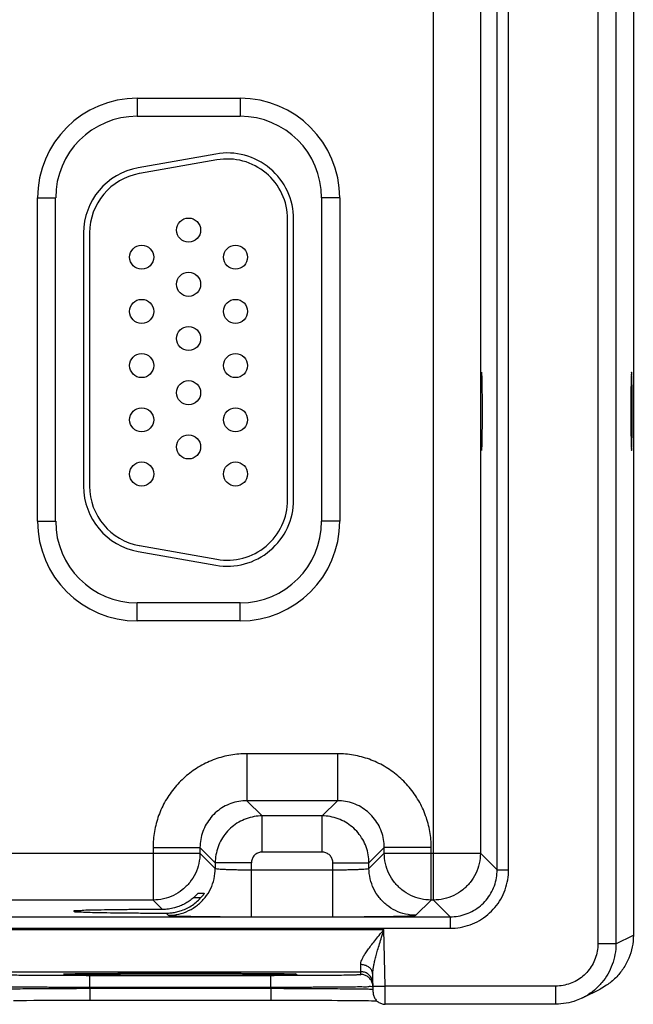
# Model space of a CAD drawing. Header units: inches. Extents: x 0 to 34, y 0 to 22.
# Tile 29 of 41: x 17 to 18.1, y 15.2 to 16.9. Entities that reach past the tile are written whole.
import ezdxf

# ---------------------------------------------------------------- set-up
doc = ezdxf.new("R2010")
doc.units = ezdxf.units.IN
doc.header["$LTSCALE"] = 1.87
doc.header["$MEASUREMENT"] = 0
doc.layers.get('0').update_dxf_attribs({"linetype": 'CONTINUOUS'})

msp = doc.modelspace()

# ---------------------------------------------------------------- linework, layer by layer
at = {"color": 7, "linetype": 'CONTINUOUS'}
for p, q in [((18.0096, 18.6133), (18.0096, 15.3449)), ((18.0396, 18.6133), (18.0396, 15.3449)), ((17.7364, 15.4177), (17.7364, 18.5404)), ((17.8422, 15.4679), (17.8422, 18.4903)), ((17.8613, 15.4679), (17.8613, 18.4903)), ((17.8144, 18.4625), (17.8144, 15.4957)), ((18.0686, 17.5718), (18.0686, 15.3593)), ((17.2441, 16.7491), (17.4151, 16.7491)), ((17.2441, 16.7491), (17.2441, 16.7191)), ((17.4151, 16.7491), (17.4151, 16.7191)), ((17.2441, 16.7191), (17.4151, 16.7191)), ((17.3749, 16.6564), (17.2459, 16.6337)), ((17.3767, 16.6466), (17.2477, 16.6238)), ((17.0785, 16.5836), (17.1085, 16.5836)), ((17.0785, 16.0466), (17.0785, 16.5836)), ((17.1085, 16.0466), (17.1085, 16.5836)), ((17.5806, 16.5836), (17.5506, 16.5836)), ((17.5506, 16.5836), (17.5506, 16.0466)), ((17.5806, 16.5836), (17.5806, 16.0466)), ((17.494, 16.0821), (17.494, 16.5481)), ((17.504, 16.0821), (17.504, 16.5481)), ((17.155, 16.5253), (17.155, 16.1048)), ((17.165, 16.5253), (17.165, 16.1048)), ((17.0785, 16.0466), (17.1085, 16.0466)), ((17.5806, 16.0466), (17.5506, 16.0466)), ((17.2477, 16.0063), (17.3767, 15.9836)), ((17.2459, 15.9965), (17.3749, 15.9738)), ((17.4151, 15.9111), (17.2441, 15.9111)), ((17.2441, 15.8811), (17.2441, 15.9111)), ((17.4151, 15.8811), (17.4151, 15.9111)), ((17.4151, 15.8811), (17.2441, 15.8811)), ((17.5767, 15.6607), (17.4264, 15.6607)), ((17.4264, 15.6607), (17.4264, 15.5827)), ((17.5767, 15.6607), (17.5767, 15.5827)), ((17.5767, 15.5827), (17.4264, 15.5827)), ((17.4264, 15.5827), (17.4518, 15.5574)), ((17.5767, 15.5827), (17.5514, 15.5574)), ((17.5514, 15.5574), (17.4518, 15.5574)), ((17.4518, 15.4974), (17.4518, 15.5574)), ((17.5514, 15.4974), (17.5514, 15.5574)), ((17.2704, 15.5047), (17.3484, 15.5047)), ((17.2704, 15.5047), (17.2704, 15.4177)), ((17.3484, 15.5047), (17.3738, 15.4794)), ((17.3484, 15.5047), (17.3484, 15.4957)), ((17.6547, 15.5047), (17.6293, 15.4794)), ((17.7327, 15.5047), (17.6547, 15.5047)), ((17.6547, 15.4957), (17.6547, 15.5047)), ((17.7327, 15.4177), (17.7327, 15.5047)), ((16.7247, 15.4957), (17.3484, 15.4957)), ((17.3484, 15.4957), (17.3738, 15.4703)), ((17.5514, 15.4974), (17.4518, 15.4974)), ((17.6293, 15.4703), (17.6547, 15.4957)), ((17.6547, 15.4957), (17.8144, 15.4957)), ((17.8144, 15.4957), (17.8422, 15.4679)), ((17.4338, 15.4794), (17.3738, 15.4794)), ((17.3738, 15.4794), (17.3738, 15.4703)), ((17.4338, 15.39), (17.4338, 15.4794)), ((17.4338, 15.468), (17.5694, 15.468)), ((17.5694, 15.4794), (17.6293, 15.4794)), ((17.5694, 15.39), (17.5694, 15.4794)), ((17.6293, 15.4703), (17.6293, 15.4794)), ((17.8422, 15.4679), (17.8613, 15.4679)), ((17.2704, 15.4177), (16.8027, 15.4177)), ((17.2704, 15.4177), (17.286, 15.4021)), ((17.3495, 15.4212), (17.3371, 15.4212)), ((17.3452, 15.4289), (17.3555, 15.4289)), ((17.7073, 15.3924), (17.7327, 15.4177)), ((17.7364, 15.4177), (17.7327, 15.4177)), ((17.7364, 15.4177), (17.7643, 15.3899)), ((10.374, 15.3899), (17.7643, 15.3899)), ((17.2921, 15.396), (17.2958, 15.3924)), ((17.4338, 15.39), (17.5694, 15.39)), ((17.7643, 15.3899), (17.7643, 15.3709)), ((10.374, 15.3709), (17.7643, 15.3709)), ((16.9769, 15.3687), (17.6542, 15.3687)), ((17.6559, 15.2748), (17.6542, 15.3687)), ((18.0396, 15.3449), (18.0686, 15.3593)), ((18.0396, 15.3449), (18.0096, 15.3449)), ((17.0153, 15.2987), (17.6158, 15.2987)), ((17.1258, 15.2949), (17.1272, 15.295)), ((17.1272, 15.295), (17.129, 15.295)), ((17.129, 15.295), (17.1311, 15.2951)), ((17.1311, 15.2951), (17.1336, 15.2952)), ((17.1336, 15.2952), (17.1365, 15.2952)), ((17.1365, 15.2952), (17.1399, 15.2953)), ((17.1399, 15.2953), (17.1436, 15.2954)), ((17.1436, 15.2954), (17.1478, 15.2954)), ((17.1478, 15.2954), (17.1524, 15.2955)), ((17.1524, 15.2955), (17.1576, 15.2956)), ((17.1576, 15.2956), (17.1632, 15.2956)), ((17.1632, 15.2956), (17.1693, 15.2957)), ((17.1652, 15.2927), (17.4659, 15.2927)), ((17.1652, 15.2731), (17.1652, 15.2927)), ((17.1693, 15.2957), (17.1758, 15.2958)), ((17.1758, 15.2958), (17.1829, 15.2958)), ((17.1829, 15.2958), (17.1905, 15.2959)), ((17.1905, 15.2959), (17.1986, 15.2959)), ((17.1986, 15.2959), (17.2072, 15.296)), ((17.2072, 15.296), (17.2163, 15.296)), ((17.2163, 15.296), (17.2258, 15.2961)), ((17.2258, 15.2961), (17.2357, 15.2961)), ((17.2357, 15.2961), (17.2461, 15.2962)), ((17.2461, 15.2962), (17.2569, 15.2962)), ((17.2569, 15.2962), (17.2681, 15.2962)), ((17.2681, 15.2962), (17.2795, 15.2963)), ((17.2795, 15.2963), (17.2913, 15.2963)), ((17.2913, 15.2963), (17.3033, 15.2963)), ((17.3033, 15.2963), (17.3155, 15.2963)), ((17.3156, 15.2963), (17.3305, 15.2963)), ((17.3305, 15.2963), (17.3446, 15.2963)), ((17.3446, 15.2963), (17.3583, 15.2962)), ((17.3583, 15.2962), (17.3716, 15.2962)), ((17.3716, 15.2962), (17.3844, 15.2962)), ((17.3844, 15.2962), (17.3966, 15.2961)), ((17.3966, 15.2961), (17.4083, 15.2961)), ((17.4083, 15.2961), (17.4193, 15.296)), ((17.4193, 15.296), (17.4297, 15.296)), ((17.4297, 15.296), (17.4394, 15.2959)), ((17.4394, 15.2959), (17.4484, 15.2958)), ((17.4484, 15.2958), (17.4567, 15.2958)), ((17.4567, 15.2958), (17.4643, 15.2957)), ((17.4643, 15.2957), (17.4712, 15.2956)), ((17.4659, 15.2731), (17.4659, 15.2927)), ((17.4712, 15.2956), (17.4774, 15.2955)), ((17.4774, 15.2955), (17.483, 15.2954)), ((17.483, 15.2954), (17.4879, 15.2954)), ((17.4879, 15.2954), (17.4922, 15.2953)), ((17.4922, 15.2953), (17.496, 15.2952)), ((17.6159, 15.2941), (17.6158, 15.2987)), ((17.6361, 15.2645), (17.6355, 15.2942)), ((17.1652, 15.2731), (17.4659, 15.2731)), ((17.1652, 15.2712), (17.1652, 15.2731)), ((17.1652, 15.2712), (17.466, 15.2712)), ((17.1652, 15.2712), (17.1652, 15.2515)), ((17.466, 15.2712), (17.4659, 15.2731)), ((17.466, 15.2712), (17.466, 15.2515)), ((17.6359, 15.2745), (17.6559, 15.2748)), ((17.9396, 15.2748), (17.6559, 15.2748)), ((17.9396, 15.2448), (17.9396, 15.2748)), ((17.9843, 15.2554), (18.0133, 15.2699)), ((17.0384, 15.2511), (17.0488, 15.2512)), ((17.0488, 15.2512), (17.0602, 15.2512)), ((17.0602, 15.2512), (17.0724, 15.2513)), ((17.0724, 15.2513), (17.0856, 15.2514)), ((17.0856, 15.2514), (17.0997, 15.2514)), ((17.0997, 15.2514), (17.1145, 15.2515)), ((17.1145, 15.2515), (17.1301, 15.2515)), ((17.1301, 15.2515), (17.1463, 15.2515)), ((17.1652, 15.2515), (17.4726, 15.2515)), ((17.4726, 15.2515), (17.4858, 15.2515)), ((17.4858, 15.2515), (17.4987, 15.2515)), ((17.4987, 15.2515), (17.5113, 15.2515)), ((17.5113, 15.2515), (17.5235, 15.2514)), ((17.5235, 15.2514), (17.5352, 15.2514)), ((17.5352, 15.2514), (17.5465, 15.2514)), ((17.5465, 15.2514), (17.5573, 15.2513)), ((17.5573, 15.2513), (17.5675, 15.2513)), ((17.5675, 15.2513), (17.5772, 15.2512)), ((17.5772, 15.2512), (17.5863, 15.2511)), ((17.5863, 15.2511), (17.5948, 15.2511)), ((17.5948, 15.2511), (17.6027, 15.251)), ((17.6027, 15.251), (17.6101, 15.2509)), ((17.6101, 15.2509), (17.6169, 15.2509)), ((17.6169, 15.2509), (17.623, 15.2508)), ((17.623, 15.2508), (17.6286, 15.2507)), ((17.6286, 15.2507), (17.6336, 15.2506)), ((17.6336, 15.2506), (17.638, 15.2506)), ((17.9396, 15.2448), (17.6561, 15.2448))]:
    msp.add_line(p, q, dxfattribs=at)
for points in [[(17.1241, 15.2948), (17.1241, 15.2948), (17.1242, 15.2948), (17.1245, 15.2948), (17.1248, 15.2949), (17.1253, 15.2949), (17.1258, 15.2949)], [(17.496, 15.2952), (17.4991, 15.2951), (17.5005, 15.2951)], [(17.5005, 15.2951), (17.5029, 15.295), (17.5039, 15.295), (17.5047, 15.2949), (17.5055, 15.2949), (17.5061, 15.2949), (17.5065, 15.2949), (17.5068, 15.2948), (17.5069, 15.2948)], [(17.1463, 15.2515), (17.163, 15.2515), (17.1652, 15.2515)], [(17.638, 15.2506), (17.6419, 15.2505), (17.6425, 15.2505)]]:
    msp.add_lwpolyline(points, dxfattribs=at)
for centre in [(17.3295, 16.5301), (17.2515, 16.4851), (17.4075, 16.4851), (17.3295, 16.4401), (17.2515, 16.3951), (17.4075, 16.3951), (17.3295, 16.3501), (17.2515, 16.3051), (17.4075, 16.3051), (17.3295, 16.2601), (17.2515, 16.2151), (17.4075, 16.2151), (17.3295, 16.1701), (17.2515, 16.1251), (17.4075, 16.1251)]:
    msp.add_circle(centre, 0.02, dxfattribs=at)
for centre, radius, start, end in [((17.2441, 16.5836), 0.1655, 90, 180), ((17.4151, 16.5836), 0.1655, 0, 90), ((17.2441, 16.5836), 0.1355, 90, 180), ((17.4151, 16.5836), 0.1355, 0, 90), ((17.394, 16.5481), 0.11, 0, 100), ((17.394, 16.5481), 0.1, 0, 100), ((17.265, 16.5253), 0.11, 100, 180), ((17.265, 16.5253), 0.1, 100, 180), ((17.265, 16.1048), 0.11, 180, 260), ((17.265, 16.1048), 0.1, 180, 260), ((17.394, 16.0821), 0.11, 260, 0), ((17.394, 16.0821), 0.1, 260, 0), ((17.2441, 16.0466), 0.1655, 180, 270), ((17.2441, 16.0466), 0.1355, 180, 270), ((17.4151, 16.0466), 0.1355, 270, 360), ((17.4151, 16.0466), 0.1655, 270, 360)]:
    msp.add_arc(centre, radius, start, end, dxfattribs=at)
for points, knots in [([(17.8161, 16.1641), (17.8155, 16.1641), (17.8163, 16.1675), (17.8152, 16.1711), (17.8155, 16.1793), (17.8151, 16.1892), (17.8151, 16.2014), (17.8149, 16.2149), (17.8149, 16.2291), (17.8149, 16.2433), (17.8151, 16.2568), (17.8151, 16.269), (17.8155, 16.2788), (17.8152, 16.2871), (17.8163, 16.2906), (17.8155, 16.294), (17.8161, 16.294)], [0, 0, 0, 0, 0.012682, 0.049694, 0.109263, 0.188411, 0.283174, 0.388801, 0.5, 0.611199, 0.716826, 0.811589, 0.890737, 0.950306, 0.987318, 1, 1, 1, 1]), ([(17.8161, 16.294), (17.8166, 16.294), (17.8159, 16.2906), (17.8169, 16.2871), (17.8167, 16.2788), (17.817, 16.269), (17.8171, 16.2568), (17.8172, 16.2433), (17.8172, 16.2291), (17.8172, 16.2149), (17.8171, 16.2014), (17.817, 16.1892), (17.8167, 16.1793), (17.8169, 16.1711), (17.8159, 16.1675), (17.8166, 16.1641), (17.8161, 16.1641)], [0, 0, 0, 0, 0.012682, 0.049694, 0.109263, 0.188411, 0.283174, 0.388801, 0.5, 0.611199, 0.716826, 0.811589, 0.890737, 0.950306, 0.987318, 1, 1, 1, 1]), ([(18.0656, 16.294), (18.065, 16.294), (18.0658, 16.2906), (18.0647, 16.2871), (18.065, 16.2788), (18.0646, 16.269), (18.0646, 16.2568), (18.0645, 16.2433), (18.0644, 16.2291), (18.0645, 16.2149), (18.0646, 16.2014), (18.0646, 16.1892), (18.065, 16.1793), (18.0647, 16.1711), (18.0658, 16.1675), (18.065, 16.1641), (18.0656, 16.1641)], [0, 0, 0, 0, 0.012682, 0.049694, 0.109263, 0.188411, 0.283174, 0.388801, 0.5, 0.611199, 0.716826, 0.811589, 0.890737, 0.950306, 0.987318, 1, 1, 1, 1]), ([(18.0656, 16.1641), (18.0661, 16.1641), (18.0654, 16.1675), (18.0665, 16.1711), (18.0662, 16.1793), (18.0665, 16.1892), (18.0666, 16.2014), (18.0667, 16.2149), (18.0667, 16.2291), (18.0667, 16.2433), (18.0666, 16.2568), (18.0665, 16.269), (18.0662, 16.2788), (18.0665, 16.2871), (18.0654, 16.2906), (18.0661, 16.294), (18.0656, 16.294)], [0, 0, 0, 0, 0.012682, 0.049694, 0.109263, 0.188411, 0.283174, 0.388801, 0.5, 0.611199, 0.716826, 0.811589, 0.890737, 0.950306, 0.987318, 1, 1, 1, 1]), ([(17.4264, 15.6607), (17.4175, 15.6607), (17.3995, 15.6592), (17.3731, 15.6522), (17.3482, 15.6406), (17.3257, 15.6249), (17.3064, 15.6056), (17.2906, 15.5831), (17.279, 15.5582), (17.272, 15.5318), (17.2704, 15.5137), (17.2704, 15.5047)], [0, 0, 0, 0, 0.109056, 0.220494, 0.332665, 0.444249, 0.555124, 0.666475, 0.778615, 0.89032, 1, 1, 1, 1]), ([(17.7327, 15.5047), (17.7327, 15.5136), (17.7312, 15.5317), (17.7242, 15.558), (17.7126, 15.5829), (17.6969, 15.6054), (17.6775, 15.6248), (17.6551, 15.6405), (17.6302, 15.6521), (17.6038, 15.6592), (17.5857, 15.6607), (17.5767, 15.6607)], [0, 0, 0, 0, 0.109056, 0.220494, 0.332665, 0.444249, 0.555124, 0.666475, 0.778615, 0.89032, 1, 1, 1, 1]), ([(17.4264, 15.5827), (17.422, 15.5827), (17.4129, 15.582), (17.3997, 15.5785), (17.3873, 15.5727), (17.376, 15.5648), (17.3664, 15.5552), (17.3585, 15.5439), (17.3527, 15.5315), (17.3492, 15.5183), (17.3484, 15.5092), (17.3484, 15.5047)], [0, 0, 0, 0, 0.109256, 0.220665, 0.332796, 0.444327, 0.555144, 0.666443, 0.778542, 0.890214, 1, 1, 1, 1]), ([(17.6547, 15.5047), (17.6547, 15.5092), (17.6539, 15.5182), (17.6504, 15.5314), (17.6447, 15.5439), (17.6368, 15.5551), (17.6271, 15.5648), (17.6159, 15.5726), (17.6035, 15.5784), (17.5903, 15.5819), (17.5812, 15.5827), (17.5767, 15.5827)], [0, 0, 0, 0, 0.109256, 0.220665, 0.332796, 0.444327, 0.555144, 0.666443, 0.778542, 0.890214, 1, 1, 1, 1]), ([(17.4518, 15.5574), (17.4473, 15.5574), (17.4382, 15.5566), (17.425, 15.553), (17.4126, 15.5472), (17.4014, 15.5394), (17.3917, 15.5297), (17.3839, 15.5186), (17.3781, 15.5062), (17.3746, 15.493), (17.3738, 15.4839), (17.3738, 15.4794)], [0, 0, 0, 0, 0.111114, 0.22221, 0.33333, 0.444441, 0.555562, 0.666674, 0.777793, 0.888894, 1, 1, 1, 1]), ([(17.6293, 15.4794), (17.6293, 15.4839), (17.6285, 15.493), (17.625, 15.5062), (17.6192, 15.5186), (17.6114, 15.5297), (17.6017, 15.5394), (17.5905, 15.5472), (17.5782, 15.553), (17.565, 15.5566), (17.5559, 15.5574), (17.5514, 15.5574)], [0, 0, 0, 0, 0.111114, 0.22221, 0.33333, 0.444441, 0.555562, 0.666674, 0.777793, 0.888894, 1, 1, 1, 1]), ([(17.3484, 15.4957), (17.3484, 15.4899), (17.3471, 15.4782), (17.3413, 15.4616), (17.3319, 15.4467), (17.3195, 15.4342), (17.3046, 15.4249), (17.2879, 15.419), (17.2763, 15.4177), (17.2704, 15.4177)], [0, 0, 0, 0, 0.142848, 0.285705, 0.428568, 0.571432, 0.714295, 0.857152, 1, 1, 1, 1]), ([(17.4518, 15.4974), (17.4507, 15.4974), (17.4486, 15.4972), (17.4456, 15.4964), (17.4427, 15.495), (17.4402, 15.4932), (17.4379, 15.491), (17.4361, 15.4884), (17.4348, 15.4855), (17.434, 15.4825), (17.4338, 15.4804), (17.4338, 15.4794)], [0, 0, 0, 0, 0.110821, 0.221979, 0.333188, 0.444425, 0.555646, 0.666822, 0.777981, 0.889113, 1, 1, 1, 1]), ([(17.5694, 15.4794), (17.5694, 15.4804), (17.5692, 15.4825), (17.5684, 15.4855), (17.567, 15.4884), (17.5652, 15.491), (17.563, 15.4932), (17.5604, 15.495), (17.5575, 15.4964), (17.5545, 15.4972), (17.5524, 15.4974), (17.5514, 15.4974)], [0, 0, 0, 0, 0.110821, 0.221979, 0.333188, 0.444425, 0.555646, 0.666822, 0.777981, 0.889113, 1, 1, 1, 1]), ([(17.7327, 15.4177), (17.7269, 15.4177), (17.7152, 15.419), (17.6986, 15.4249), (17.6837, 15.4342), (17.6712, 15.4467), (17.6619, 15.4616), (17.656, 15.4782), (17.6547, 15.4899), (17.6547, 15.4957)], [0, 0, 0, 0, 0.142848, 0.285705, 0.428568, 0.571432, 0.714295, 0.857152, 1, 1, 1, 1]), ([(17.8144, 15.4957), (17.8144, 15.4899), (17.8131, 15.4782), (17.8073, 15.4616), (17.7979, 15.4467), (17.7855, 15.4342), (17.7706, 15.4249), (17.7539, 15.419), (17.7423, 15.4177), (17.7364, 15.4177)], [0, 0, 0, 0, 0.1428, 0.285675, 0.428557, 0.571443, 0.714325, 0.8572, 1, 1, 1, 1]), ([(17.2958, 15.3924), (17.3016, 15.3924), (17.3133, 15.3937), (17.3299, 15.3995), (17.3448, 15.4089), (17.3573, 15.4213), (17.3667, 15.4362), (17.3725, 15.4528), (17.3738, 15.4645), (17.3738, 15.4703)], [0, 0, 0, 0, 0.142848, 0.285706, 0.428568, 0.571433, 0.714296, 0.857152, 1, 1, 1, 1]), ([(17.3738, 15.4703), (17.3739, 15.47), (17.3756, 15.4699), (17.3781, 15.4694), (17.3827, 15.4691), (17.3886, 15.4688), (17.396, 15.4685), (17.4044, 15.4683), (17.4138, 15.4681), (17.4237, 15.468), (17.4304, 15.468), (17.4338, 15.468)], [0, 0, 0, 0, 0.018779, 0.066257, 0.141786, 0.242242, 0.364659, 0.506759, 0.664477, 0.831317, 1, 1, 1, 1]), ([(17.5694, 15.468), (17.5727, 15.468), (17.5795, 15.468), (17.5893, 15.4681), (17.5987, 15.4683), (17.6072, 15.4685), (17.6145, 15.4688), (17.6204, 15.4691), (17.625, 15.4694), (17.6275, 15.4699), (17.6292, 15.47), (17.6293, 15.4703)], [0, 0, 0, 0, 0.168683, 0.335523, 0.493241, 0.635341, 0.757758, 0.858214, 0.933743, 0.981221, 1, 1, 1, 1]), ([(17.7073, 15.3924), (17.7015, 15.3924), (17.6898, 15.3937), (17.6732, 15.3995), (17.6583, 15.4089), (17.6459, 15.4213), (17.6365, 15.4362), (17.6307, 15.4528), (17.6293, 15.4645), (17.6293, 15.4703)], [0, 0, 0, 0, 0.142848, 0.285705, 0.428568, 0.571432, 0.714295, 0.857152, 1, 1, 1, 1]), ([(17.7643, 15.3899), (17.7687, 15.3899), (17.7778, 15.3907), (17.7909, 15.3942), (17.8034, 15.4), (17.8146, 15.4078), (17.8243, 15.4175), (17.8322, 15.4288), (17.838, 15.4412), (17.8415, 15.4544), (17.8422, 15.4634), (17.8422, 15.4679)], [0, 0, 0, 0, 0.109426, 0.220952, 0.333127, 0.44465, 0.555473, 0.667023, 0.779209, 0.890683, 1, 1, 1, 1]), ([(17.7643, 15.3709), (17.7698, 15.3709), (17.781, 15.3719), (17.7974, 15.3762), (17.8129, 15.3834), (17.8269, 15.3932), (17.839, 15.4052), (17.8488, 15.4192), (17.856, 15.4347), (17.8603, 15.4511), (17.8613, 15.4624), (17.8613, 15.4679)], [0, 0, 0, 0, 0.109153, 0.220712, 0.332954, 0.444576, 0.555526, 0.667187, 0.77945, 0.890965, 1, 1, 1, 1]), ([(17.3156, 15.3996), (17.3187, 15.4006), (17.325, 15.403), (17.3339, 15.4078), (17.3422, 15.4139), (17.3472, 15.4187), (17.3495, 15.4212)], [0, 0, 0, 0, 0.243725, 0.492496, 0.745053, 1, 1, 1, 1]), ([(17.3371, 15.4212), (17.335, 15.4193), (17.3305, 15.4159), (17.3232, 15.4114), (17.3181, 15.409), (17.3156, 15.408)], [0, 0, 0, 0, 0.336956, 0.670515, 1, 1, 1, 1]), ([(17.3371, 15.4212), (17.3381, 15.422), (17.3398, 15.4236), (17.342, 15.4256), (17.3435, 15.4274), (17.3446, 15.4282), (17.345, 15.4289), (17.3452, 15.4289)], [0, 0, 0, 0, 0.333055, 0.610968, 0.823359, 0.956262, 1, 1, 1, 1]), ([(17.3535, 15.426), (17.353, 15.4253), (17.3515, 15.4236), (17.3503, 15.4221), (17.3495, 15.4212)], [0, 0, 0, 0, 0.448964, 1, 1, 1, 1]), ([(17.3555, 15.4289), (17.356, 15.4289), (17.3541, 15.4272), (17.3538, 15.4265), (17.3535, 15.426)], [0, 0, 0, 0, 0.429795, 1, 1, 1, 1]), ([(17.286, 15.4021), (17.2765, 15.4021), (17.2579, 15.402), (17.2311, 15.4018), (17.2068, 15.4015), (17.1852, 15.4012), (17.168, 15.4007), (17.1529, 15.4007), (17.1469, 15.3993), (17.1382, 15.4002), (17.1388, 15.3993)], [0, 0, 0, 0, 0.194576, 0.378144, 0.545577, 0.69222, 0.813984, 0.907487, 0.97014, 1, 1, 1, 1]), ([(17.3131, 15.407), (17.3107, 15.4061), (17.3051, 15.4044), (17.2961, 15.4026), (17.2894, 15.4021), (17.286, 15.4021)], [0, 0, 0, 0, 0.271365, 0.63614, 1, 1, 1, 1]), ([(17.1388, 15.3993), (17.1389, 15.3991), (17.1406, 15.3975), (17.1466, 15.399), (17.1563, 15.3973), (17.171, 15.3974), (17.1895, 15.3968), (17.2116, 15.3966), (17.2366, 15.3963), (17.2638, 15.3961), (17.2825, 15.396), (17.2921, 15.396)], [0, 0, 0, 0, 0.005031, 0.040544, 0.106967, 0.202496, 0.324482, 0.46953, 0.633601, 0.812127, 1, 1, 1, 1]), ([(17.2921, 15.396), (17.2948, 15.396), (17.3001, 15.3963), (17.3079, 15.3975), (17.313, 15.3988), (17.3156, 15.3996)], [0, 0, 0, 0, 0.333098, 0.66578, 1, 1, 1, 1]), ([(17.2958, 15.3924), (17.2964, 15.3918), (17.2998, 15.3922), (17.3059, 15.3912), (17.3164, 15.3912), (17.33, 15.3908), (17.3469, 15.3905), (17.3663, 15.3903), (17.3878, 15.3901), (17.4106, 15.39), (17.426, 15.39), (17.4338, 15.39)], [0, 0, 0, 0, 0.017783, 0.064986, 0.140472, 0.241029, 0.36365, 0.506026, 0.664061, 0.831241, 1, 1, 1, 1]), ([(17.5694, 15.39), (17.5771, 15.39), (17.5926, 15.39), (17.6153, 15.3901), (17.6368, 15.3903), (17.6563, 15.3905), (17.6731, 15.3908), (17.6868, 15.3912), (17.6973, 15.3912), (17.7033, 15.3922), (17.7068, 15.3918), (17.7073, 15.3924)], [0, 0, 0, 0, 0.168759, 0.335939, 0.493974, 0.63635, 0.758971, 0.859528, 0.935014, 0.982217, 1, 1, 1, 1]), ([(17.6155, 15.3105), (17.6155, 15.3117), (17.6159, 15.3143), (17.6173, 15.3185), (17.6197, 15.3234), (17.6231, 15.329), (17.6274, 15.3353), (17.6328, 15.3424), (17.6391, 15.3504), (17.6463, 15.3592), (17.6515, 15.3655), (17.6542, 15.3687)], [0, 0, 0, 0, 0.049644, 0.111383, 0.187479, 0.279585, 0.388157, 0.513488, 0.656637, 0.8187, 1, 1, 1, 1]), ([(17.6355, 15.2942), (17.6355, 15.2957), (17.6357, 15.299), (17.6363, 15.3044), (17.6375, 15.3106), (17.6391, 15.3178), (17.6412, 15.3259), (17.6438, 15.335), (17.6468, 15.3452), (17.6504, 15.3566), (17.6529, 15.3645), (17.6542, 15.3687)], [0, 0, 0, 0, 0.058168, 0.127756, 0.209689, 0.304986, 0.413834, 0.53654, 0.67431, 0.828512, 1, 1, 1, 1]), ([(18.0686, 15.3593), (18.0686, 15.3528), (18.0673, 15.3397), (18.0615, 15.3208), (18.0522, 15.3034), (18.0397, 15.2882), (18.0263, 15.2771), (18.017, 15.2718), (18.0133, 15.2699)], [0, 0, 0, 0, 0.177448, 0.354779, 0.532124, 0.709477, 0.886833, 1, 1, 1, 1]), ([(18.0096, 15.3449), (18.0096, 15.3408), (18.0089, 15.3326), (18.0057, 15.3208), (18.0005, 15.3097), (17.9935, 15.2996), (17.9848, 15.2909), (17.9748, 15.2839), (17.9636, 15.2787), (17.9518, 15.2756), (17.9436, 15.2748), (17.9396, 15.2748)], [0, 0, 0, 0, 0.110998, 0.222093, 0.333229, 0.444377, 0.555556, 0.666717, 0.777873, 0.888989, 1, 1, 1, 1]), ([(18.0396, 15.3449), (18.0396, 15.339), (18.0386, 15.3274), (18.0341, 15.3105), (18.0266, 15.2946), (18.0166, 15.2802), (18.0042, 15.2679), (17.993, 15.26), (17.9861, 15.2563), (17.9843, 15.2554)], [0, 0, 0, 0, 0.157582, 0.315212, 0.472879, 0.630536, 0.788209, 0.945871, 1, 1, 1, 1]), ([(17.6355, 15.2942), (17.6355, 15.296), (17.6348, 15.2995), (17.6318, 15.3042), (17.6273, 15.3078), (17.6217, 15.31), (17.6176, 15.3105), (17.6155, 15.3105)], [0, 0, 0, 0, 0.182333, 0.371722, 0.572047, 0.782837, 1, 1, 1, 1]), ([(17.6158, 15.2987), (17.6158, 15.299), (17.6158, 15.2999), (17.6157, 15.3021), (17.6156, 15.3058), (17.6156, 15.3088), (17.6155, 15.3105)], [0, 0, 0, 0, 0.059726, 0.242157, 0.558913, 1, 1, 1, 1]), ([(17.0152, 15.2941), (17.0152, 15.2935), (17.0191, 15.2945), (17.0231, 15.2932), (17.0329, 15.2936), (17.0447, 15.2932), (17.0601, 15.2931), (17.0778, 15.293), (17.0978, 15.2929), (17.1135, 15.2928), (17.1224, 15.2928), (17.1241, 15.2928)], [0, 0, 0, 0, 0.016701, 0.066744, 0.14942, 0.262703, 0.40356, 0.568578, 0.753828, 0.954314, 1, 1, 1, 1]), ([(17.1283, 15.2942), (17.1263, 15.2938), (17.1241, 15.2931), (17.1213, 15.2958), (17.1243, 15.2954), (17.1267, 15.2951)], [0, 0, 0, 0, 0.528183, 0.566675, 1, 1, 1, 1]), ([(17.1241, 15.2928), (17.13, 15.2928), (17.1438, 15.2928), (17.1575, 15.2927), (17.1652, 15.2927)], [0, 0, 0, 0, 0.434955, 1, 1, 1, 1]), ([(17.1274, 15.295), (17.1327, 15.2944), (17.138, 15.2958), (17.1548, 15.2954), (17.1731, 15.2958), (17.1951, 15.2959), (17.2178, 15.2961), (17.2402, 15.2962), (17.2615, 15.2962), (17.2812, 15.2963), (17.2982, 15.2963), (17.3086, 15.2963), (17.313, 15.2963)], [0, 0, 0, 0, 0.055084, 0.136944, 0.24238, 0.362965, 0.487978, 0.610233, 0.725894, 0.832463, 0.928632, 1, 1, 1, 1]), ([(17.3156, 15.2929), (17.3104, 15.2929), (17.2995, 15.2929), (17.2821, 15.2929), (17.2628, 15.293), (17.2419, 15.293), (17.2198, 15.2931), (17.1973, 15.2933), (17.1755, 15.2934), (17.1563, 15.2938), (17.1406, 15.2934), (17.1321, 15.2948), (17.1283, 15.2942)], [0, 0, 0, 0, 0.082404, 0.175372, 0.278594, 0.390928, 0.51011, 0.632566, 0.751999, 0.858357, 0.94238, 1, 1, 1, 1]), ([(17.5037, 15.2942), (17.4984, 15.2948), (17.493, 15.2934), (17.4762, 15.2939), (17.4578, 15.2934), (17.4359, 15.2933), (17.4132, 15.2931), (17.3908, 15.293), (17.3695, 15.293), (17.3498, 15.2929), (17.3321, 15.2929), (17.3208, 15.2929), (17.3156, 15.2929)], [0, 0, 0, 0, 0.054557, 0.135507, 0.239644, 0.358606, 0.481835, 0.602293, 0.716223, 0.821185, 0.915909, 1, 1, 1, 1]), ([(17.3189, 15.2963), (17.3229, 15.2963), (17.3328, 15.2963), (17.3491, 15.2963), (17.3684, 15.2962), (17.3893, 15.2962), (17.4114, 15.2961), (17.434, 15.2959), (17.4557, 15.2958), (17.475, 15.2954), (17.4907, 15.2959), (17.499, 15.2944), (17.5029, 15.295)], [0, 0, 0, 0, 0.066091, 0.160822, 0.266005, 0.380463, 0.501873, 0.626576, 0.748121, 0.856249, 0.941572, 1, 1, 1, 1]), ([(17.4659, 15.2927), (17.4737, 15.2927), (17.4873, 15.2928), (17.501, 15.2928), (17.5069, 15.2928)], [0, 0, 0, 0, 0.567085, 1, 1, 1, 1]), ([(17.5036, 15.2952), (17.5054, 15.2955), (17.5074, 15.296), (17.5099, 15.2932), (17.5063, 15.2939), (17.5037, 15.2942)], [0, 0, 0, 0, 0.476697, 0.513267, 1, 1, 1, 1]), ([(17.5069, 15.2928), (17.5086, 15.2928), (17.5176, 15.2928), (17.5333, 15.2929), (17.5533, 15.293), (17.5711, 15.2931), (17.5864, 15.2932), (17.5983, 15.2936), (17.608, 15.2932), (17.612, 15.2945), (17.6159, 15.2935), (17.6159, 15.2941)], [0, 0, 0, 0, 0.046984, 0.247182, 0.432179, 0.596973, 0.737634, 0.850763, 0.933333, 0.983317, 1, 1, 1, 1]), ([(17.6319, 15.2907), (17.6306, 15.2923), (17.6276, 15.2953), (17.622, 15.2981), (17.6179, 15.2987), (17.6158, 15.2987)], [0, 0, 0, 0, 0.33333, 0.666664, 1, 1, 1, 1]), ([(17.6298, 15.2884), (17.6291, 15.2891), (17.6267, 15.2911), (17.6221, 15.2934), (17.618, 15.2941), (17.6159, 15.2941)], [0, 0, 0, 0, 0.192806, 0.596402, 1, 1, 1, 1]), ([(17.6358, 15.2791), (17.6358, 15.2811), (17.635, 15.2853), (17.6331, 15.289), (17.6319, 15.2907)], [0, 0, 0, 0, 0.499998, 1, 1, 1, 1]), ([(17.6359, 15.2744), (17.6358, 15.2765), (17.6351, 15.2806), (17.6332, 15.2843), (17.6319, 15.286)], [0, 0, 0, 0, 0.499998, 1, 1, 1, 1]), ([(16.9953, 15.2744), (16.9952, 15.2737), (16.9997, 15.275), (17.0042, 15.2735), (17.0152, 15.2742), (17.0287, 15.2737), (17.0461, 15.2736), (17.0662, 15.2735), (17.0889, 15.2734), (17.1133, 15.2732), (17.139, 15.2732), (17.1564, 15.2731), (17.1652, 15.2731)], [0, 0, 0, 0, 0.012099, 0.048426, 0.108441, 0.190665, 0.292893, 0.412654, 0.547103, 0.692616, 0.845021, 1, 1, 1, 1]), ([(16.9966, 15.2697), (16.9987, 15.2693), (17.002, 15.2703), (17.011, 15.2699), (17.0224, 15.2704), (17.0373, 15.2704), (17.0549, 15.2706), (17.0749, 15.2708), (17.0969, 15.2709), (17.1199, 15.271), (17.1428, 15.2711), (17.1579, 15.2712), (17.1652, 15.2712)], [0, 0, 0, 0, 0.027763, 0.077163, 0.147726, 0.236412, 0.340702, 0.460249, 0.592701, 0.731773, 0.870062, 1, 1, 1, 1]), ([(17.4659, 15.2731), (17.4747, 15.2731), (17.4921, 15.2732), (17.5178, 15.2732), (17.5423, 15.2734), (17.5649, 15.2735), (17.5851, 15.2736), (17.6025, 15.2737), (17.6159, 15.2742), (17.6269, 15.2735), (17.6315, 15.275), (17.6359, 15.2737), (17.6359, 15.2744)], [0, 0, 0, 0, 0.154953, 0.307341, 0.452848, 0.587302, 0.707069, 0.809303, 0.891534, 0.95156, 0.987897, 1, 1, 1, 1]), ([(17.466, 15.2712), (17.4733, 15.2712), (17.4883, 15.2711), (17.5112, 15.271), (17.5342, 15.2709), (17.5562, 15.2708), (17.5762, 15.2706), (17.5937, 15.2704), (17.6087, 15.2704), (17.6201, 15.2699), (17.6292, 15.2703), (17.6325, 15.2693), (17.635, 15.2698), (17.6353, 15.2698)], [0, 0, 0, 0, 0.129243, 0.266919, 0.405497, 0.537591, 0.656858, 0.760897, 0.849371, 0.919809, 0.96918, 0.996959, 1, 1, 1, 1]), ([(17.6561, 15.2448), (17.6561, 15.2446), (17.656, 15.2467), (17.656, 15.2478), (17.656, 15.2519), (17.656, 15.2563), (17.656, 15.262), (17.6559, 15.2682), (17.6559, 15.2726), (17.6559, 15.2748)], [0, 0, 0, 0, 0.023407, 0.096352, 0.215097, 0.373624, 0.563899, 0.776279, 1, 1, 1, 1]), ([(17.6361, 15.2645), (17.6361, 15.2624), (17.6368, 15.2583), (17.6397, 15.2527), (17.6442, 15.2483), (17.6498, 15.2455), (17.654, 15.2448), (17.6561, 15.2448)], [0, 0, 0, 0, 0.199995, 0.399992, 0.599992, 0.799995, 1, 1, 1, 1]), ([(17.9843, 15.2554), (17.9809, 15.2537), (17.972, 15.2499), (17.957, 15.2459), (17.9454, 15.2448), (17.9396, 15.2448)], [0, 0, 0, 0, 0.24726, 0.62369, 1, 1, 1, 1])]:
    msp.add_open_spline(points, degree=3, knots=knots, dxfattribs=at)
for points in [[(17.3156, 15.408), (17.3147, 15.4076), (17.3139, 15.4073), (17.3131, 15.407)], [(17.1267, 15.2951), (17.127, 15.295), (17.1272, 15.295), (17.1274, 15.295)], [(17.313, 15.2963), (17.3138, 15.2963), (17.3147, 15.2963), (17.3156, 15.2963)], [(17.3156, 15.2963), (17.3167, 15.2963), (17.3178, 15.2963), (17.3189, 15.2963)], [(17.5029, 15.295), (17.5031, 15.2951), (17.5033, 15.2951), (17.5036, 15.2952)], [(17.6319, 15.286), (17.6313, 15.2869), (17.6306, 15.2877), (17.6298, 15.2884)], [(17.6353, 15.2698), (17.6357, 15.2699), (17.636, 15.2698), (17.636, 15.2695)]]:
    msp.add_open_spline(points, degree=3, dxfattribs=at)

doc.saveas('drawing.dxf')
